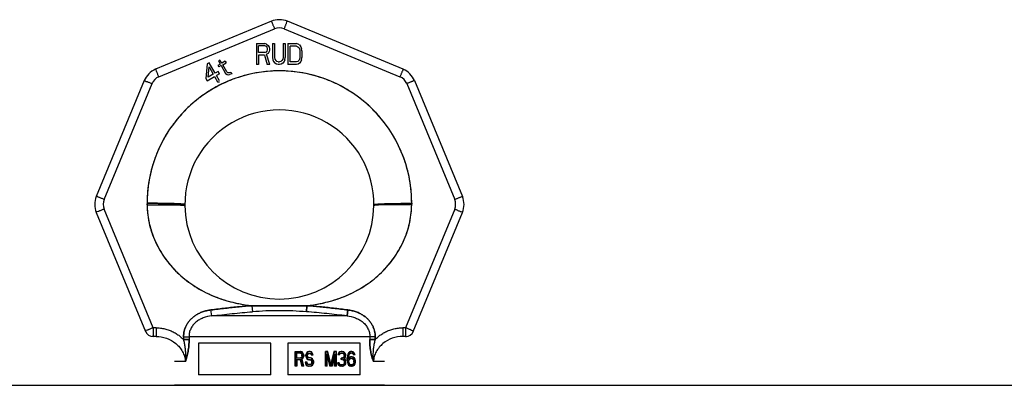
# Model space of a CAD drawing. Header units: millimetres. Extents: x 0 to 297, y 0 to 210.
# Tile 248 of 256: x 136.55 to 139.83, y 161.41 to 162.63. Entities that reach past the tile are written whole.
import ezdxf

# ---------------------------------------------------------------- set-up
doc = ezdxf.new("R2010")
doc.units = ezdxf.units.MM
doc.header["$LTSCALE"] = 16.335
doc.layers.get('0').update_dxf_attribs({"linetype": 'CONTINUOUS'})
doc.layers.add('001-M31079-X02', color=7, linetype='CONTINUOUS')

msp = doc.modelspace()

# ---------------------------------------------------------------- linework, layer by layer
at = {"color": 7, "linetype": 'Continuous'}
msp.add_line((130.5308, 161.4105), (141.8358, 161.4105), dxfattribs=at)
at = {"layer": '001-M31079-X02', "color": 9, "linetype": 'Continuous'}
for p, q in [((137.3843, 162.6227), (136.9986, 162.4629)), ((137.8236, 162.4629), (137.4379, 162.6227)), ((137.0093, 162.4379), (137.395, 162.5977)), ((137.4272, 162.5977), (137.8129, 162.4379)), ((136.9607, 162.425), (136.8009, 162.0393)), ((136.8268, 162.0295), (136.9866, 162.4152)), ((137.8357, 162.4152), (137.9954, 162.0295)), ((137.8615, 162.425), (138.0213, 162.0393)), ((136.9701, 162.0118), (136.9701, 162.015)), ((137.8521, 162.0166), (137.8521, 162.0134)), ((136.8009, 161.9857), (136.965, 161.5896)), ((136.9905, 161.6021), (136.8268, 161.9973)), ((137.9954, 161.9973), (137.8317, 161.6021)), ((137.8572, 161.5896), (138.0213, 161.9857)), ((137.1857, 161.6415), (137.1832, 161.6615)), ((137.1857, 161.6415), (137.1832, 161.6615)), ((137.3197, 161.6754), (137.3211, 161.6553)), ((137.3197, 161.6754), (137.3211, 161.6553)), ((137.5011, 161.6553), (137.5025, 161.6754)), ((137.5025, 161.6754), (137.5011, 161.6553)), ((137.639, 161.6615), (137.6365, 161.6415)), ((137.6365, 161.6415), (137.639, 161.6615)), ((137.6365, 161.6415), (137.1857, 161.6415)), ((136.9905, 161.6021), (136.9905, 161.5732)), ((137, 161.6021), (136.9905, 161.6021)), ((137, 161.6021), (137, 161.5732)), ((137.8222, 161.6021), (137.8222, 161.5732)), ((137.8317, 161.6021), (137.8222, 161.6021)), ((137.8317, 161.6021), (137.8317, 161.5732)), ((136.9905, 161.5732), (136.9875, 161.5726)), ((137, 161.5732), (136.9905, 161.5732)), ((137.0919, 161.5716), (137.0921, 161.5625)), ((137.7123, 161.5723), (137.1099, 161.5723)), ((137.7302, 161.5625), (137.7303, 161.5716)), ((137.8317, 161.5732), (137.8222, 161.5732)), ((137.8317, 161.5732), (137.8347, 161.5726)), ((137.0974, 161.4892), (137.0611, 161.4892)), ((137.7611, 161.4892), (137.7248, 161.4892))]:
    msp.add_line(p, q, dxfattribs=at)
at = {"layer": '001-M31079-X02', "color": 7, "linetype": 'Continuous'}
for p, q in [((137.3347, 162.5485), (137.3347, 162.4785)), ((137.3347, 162.5485), (137.3627, 162.5485)), ((137.3685, 162.547), (137.3627, 162.5485)), ((137.3685, 162.547), (137.3732, 162.5426)), ((137.3732, 162.5426), (137.3767, 162.5366)), ((137.3767, 162.5366), (137.3778, 162.5322)), ((137.3883, 162.5485), (137.3883, 162.5024)), ((137.3883, 162.5485), (137.3953, 162.5485)), ((137.3953, 162.5485), (137.3953, 162.5024)), ((137.4233, 162.5485), (137.4233, 162.5024)), ((137.4233, 162.5485), (137.4303, 162.5485)), ((137.4303, 162.5485), (137.4303, 162.5024)), ((137.4397, 162.5485), (137.4397, 162.4785)), ((137.4397, 162.5485), (137.4677, 162.5485)), ((137.4735, 162.547), (137.4677, 162.5485)), ((137.4782, 162.5441), (137.4735, 162.547)), ((137.4782, 162.5441), (137.4828, 162.5381)), ((137.4828, 162.5381), (137.4852, 162.5322)), ((137.3417, 162.5098), (137.3417, 162.4785)), ((137.3615, 162.5098), (137.3417, 162.5098)), ((137.3615, 162.5098), (137.3708, 162.4785)), ((137.3732, 162.5158), (137.3685, 162.5128)), ((137.379, 162.4785), (137.3685, 162.5128)), ((137.3767, 162.5217), (137.3732, 162.5158)), ((137.3778, 162.5262), (137.3767, 162.5217)), ((137.3778, 162.5322), (137.3778, 162.5262)), ((137.3883, 162.5024), (137.3895, 162.4949)), ((137.3953, 162.5024), (137.3965, 162.4964)), ((137.4233, 162.5024), (137.4222, 162.4964)), ((137.4292, 162.4949), (137.4303, 162.5024)), ((137.4863, 162.5247), (137.4852, 162.5322)), ((137.4852, 162.4949), (137.4863, 162.5024)), ((137.4863, 162.5247), (137.4863, 162.5024)), ((137.1706, 162.4811), (137.1665, 162.4322)), ((137.1767, 162.4846), (137.1706, 162.4811)), ((137.1735, 162.4363), (137.1766, 162.4707)), ((137.1766, 162.4707), (137.1907, 162.4462)), ((137.1968, 162.4497), (137.1767, 162.4846)), ((137.2141, 162.4804), (137.206, 162.4757)), ((137.206, 162.4757), (137.209, 162.4706)), ((137.2132, 162.4936), (137.2082, 162.4907)), ((137.2082, 162.4907), (137.2141, 162.4804)), ((137.2171, 162.4752), (137.209, 162.4706)), ((137.2192, 162.4833), (137.2132, 162.4936)), ((137.2171, 162.4752), (137.232, 162.4494)), ((137.2303, 162.4897), (137.2192, 162.4833)), ((137.2221, 162.4781), (137.2333, 162.4846)), ((137.2355, 162.4549), (137.2221, 162.4781)), ((137.2303, 162.4897), (137.2333, 162.4846)), ((137.3417, 162.4785), (137.3347, 162.4785)), ((137.379, 162.4785), (137.3708, 162.4785)), ((137.3895, 162.4949), (137.3918, 162.489)), ((137.3918, 162.489), (137.3965, 162.483)), ((137.3965, 162.4964), (137.3988, 162.4919)), ((137.4012, 162.48), (137.3965, 162.483)), ((137.3988, 162.4919), (137.4023, 162.489)), ((137.407, 162.4785), (137.4012, 162.48)), ((137.407, 162.4875), (137.4023, 162.489)), ((137.407, 162.4875), (137.4117, 162.4875)), ((137.4117, 162.4785), (137.407, 162.4785)), ((137.4163, 162.489), (137.4117, 162.4875)), ((137.4175, 162.48), (137.4117, 162.4785)), ((137.4198, 162.4919), (137.4163, 162.489)), ((137.4222, 162.483), (137.4175, 162.48)), ((137.4222, 162.4964), (137.4198, 162.4919)), ((137.4268, 162.489), (137.4222, 162.483)), ((137.4292, 162.4949), (137.4268, 162.489)), ((137.4677, 162.4785), (137.4397, 162.4785)), ((137.4735, 162.48), (137.4677, 162.4785)), ((137.4782, 162.483), (137.4735, 162.48)), ((137.4828, 162.489), (137.4782, 162.483)), ((137.4852, 162.4949), (137.4828, 162.489)), ((137.1709, 162.4245), (137.1952, 162.4385)), ((137.1907, 162.4462), (137.1735, 162.4363)), ((137.1952, 162.4385), (137.2049, 162.4216)), ((137.2069, 162.4556), (137.1968, 162.4497)), ((137.2114, 162.4478), (137.2012, 162.442)), ((137.2117, 162.4239), (137.2012, 162.442)), ((137.2114, 162.4478), (137.2069, 162.4556)), ((137.232, 162.4494), (137.237, 162.4454)), ((137.2355, 162.4549), (137.2388, 162.4516)), ((137.237, 162.4454), (137.2415, 162.4446)), ((137.2433, 162.4508), (137.2388, 162.4516)), ((137.2415, 162.4446), (137.2453, 162.4451)), ((137.2491, 162.4524), (137.2433, 162.4508)), ((137.2521, 162.4473), (137.2453, 162.4451)), ((137.2491, 162.4524), (137.2521, 162.4473)), ((137.1665, 162.4322), (137.1709, 162.4245)), ((137.2049, 162.4216), (137.2117, 162.4216)), ((136.9701, 162.0166), (136.9701, 162.0118)), ((136.9701, 162.0166), (136.9701, 162.0134)), ((137.8521, 162.0118), (137.8521, 162.0166)), ((137.8521, 162.0118), (137.8521, 162.015)), ((137.0919, 161.5716), (137.0921, 161.5625)), ((137.7303, 161.5716), (137.7302, 161.5625))]:
    msp.add_line(p, q, dxfattribs=at)
at = {"layer": '001-M31079-X02', "color": 6, "linetype": 'Continuous'}
for p, q in [((137.3417, 162.5188), (137.3417, 162.5411)), ((137.3638, 162.5411), (137.3417, 162.5411)), ((137.3638, 162.5411), (137.3673, 162.5396)), ((137.3673, 162.5396), (137.3697, 162.5366)), ((137.3697, 162.5366), (137.3708, 162.5322)), ((137.4467, 162.4875), (137.4467, 162.5396)), ((137.4677, 162.5396), (137.4467, 162.5396)), ((137.4677, 162.5396), (137.4723, 162.5381)), ((137.4723, 162.5381), (137.4758, 162.5351)), ((137.4758, 162.5351), (137.4782, 162.5307)), ((137.3638, 162.5188), (137.3417, 162.5188)), ((137.3673, 162.5202), (137.3638, 162.5188)), ((137.3697, 162.5232), (137.3673, 162.5202)), ((137.3708, 162.5277), (137.3697, 162.5232)), ((137.3708, 162.5322), (137.3708, 162.5277)), ((137.4782, 162.5307), (137.4793, 162.5247)), ((137.4793, 162.5024), (137.4782, 162.4964)), ((137.4793, 162.5247), (137.4793, 162.5024)), ((137.4677, 162.4875), (137.4467, 162.4875)), ((137.4723, 162.489), (137.4677, 162.4875)), ((137.4758, 162.4919), (137.4723, 162.489)), ((137.4782, 162.4964), (137.4758, 162.4919)), ((137.1099, 161.5723), (137.1101, 161.5632)), ((137.1414, 161.5505), (137.1414, 161.4455)), ((137.3831, 161.5505), (137.1414, 161.5505)), ((137.3831, 161.4455), (137.3831, 161.5505)), ((137.4391, 161.5505), (137.4391, 161.4455)), ((137.6808, 161.5505), (137.4391, 161.5505)), ((137.6808, 161.4455), (137.6808, 161.5505)), ((137.7123, 161.5723), (137.7121, 161.5632)), ((137.4639, 161.4738), (137.4639, 161.5228)), ((137.4639, 161.5228), (137.4829, 161.5228)), ((137.4655, 161.4738), (137.4655, 161.5228)), ((137.4682, 161.5176), (137.4682, 161.502)), ((137.4836, 161.5176), (137.4682, 161.5176)), ((137.4698, 161.502), (137.4698, 161.5176)), ((137.4849, 161.5218), (137.4813, 161.5228)), ((137.482, 161.5176), (137.4842, 161.5166)), ((137.4865, 161.5218), (137.4829, 161.5228)), ((137.4836, 161.5176), (137.4858, 161.5166)), ((137.4878, 161.5187), (137.4849, 161.5218)), ((137.4865, 161.5218), (137.4849, 161.5218)), ((137.4894, 161.5187), (137.4865, 161.5218)), ((137.49, 161.5145), (137.4878, 161.5187)), ((137.4894, 161.5187), (137.4878, 161.5187)), ((137.4916, 161.5145), (137.4894, 161.5187)), ((137.503, 161.5197), (137.5001, 161.5155)), ((137.5046, 161.5197), (137.5017, 161.5155)), ((137.5059, 161.5218), (137.503, 161.5197)), ((137.5046, 161.5197), (137.503, 161.5197)), ((137.5075, 161.5218), (137.5046, 161.5197)), ((137.5088, 161.5228), (137.5059, 161.5218)), ((137.5075, 161.5218), (137.5059, 161.5218)), ((137.5104, 161.5228), (137.5075, 161.5218)), ((137.514, 161.5228), (137.5088, 161.5228)), ((137.516, 161.5218), (137.5124, 161.5228)), ((137.5177, 161.5218), (137.514, 161.5228)), ((137.5189, 161.5187), (137.516, 161.5218)), ((137.5177, 161.5218), (137.516, 161.5218)), ((137.5205, 161.5187), (137.5177, 161.5218)), ((137.5211, 161.5145), (137.5189, 161.5187)), ((137.5205, 161.5187), (137.5189, 161.5187)), ((137.5227, 161.5145), (137.5205, 161.5187)), ((137.5646, 161.4738), (137.5646, 161.5228)), ((137.5727, 161.5228), (137.5646, 161.5228)), ((137.5662, 161.5228), (137.5662, 161.4738)), ((137.582, 161.479), (137.5711, 161.5228)), ((137.5836, 161.479), (137.5727, 161.5228)), ((137.5928, 161.5228), (137.582, 161.479)), ((137.5944, 161.5228), (137.5836, 161.479)), ((137.601, 161.5228), (137.5928, 161.5228)), ((137.5993, 161.5228), (137.5993, 161.4738)), ((137.601, 161.4738), (137.601, 161.5228)), ((137.6095, 161.5197), (137.6066, 161.5155)), ((137.6111, 161.5197), (137.6082, 161.5155)), ((137.6124, 161.5218), (137.6095, 161.5197)), ((137.6111, 161.5197), (137.6095, 161.5197)), ((137.614, 161.5218), (137.6111, 161.5197)), ((137.6174, 161.5228), (137.6124, 161.5218)), ((137.614, 161.5218), (137.6124, 161.5218)), ((137.6131, 161.5166), (137.6167, 161.5176)), ((137.6191, 161.5228), (137.614, 161.5218)), ((137.6147, 161.5166), (137.6183, 161.5176)), ((137.6212, 161.5176), (137.6167, 161.5176)), ((137.6205, 161.5228), (137.6174, 161.5228)), ((137.624, 161.5218), (137.6189, 161.5228)), ((137.6196, 161.5176), (137.6232, 161.5166)), ((137.6256, 161.5218), (137.6205, 161.5228)), ((137.6212, 161.5176), (137.6249, 161.5166)), ((137.6269, 161.5197), (137.624, 161.5218)), ((137.6256, 161.5218), (137.624, 161.5218)), ((137.6285, 161.5197), (137.6256, 161.5218)), ((137.6298, 161.5155), (137.6269, 161.5197)), ((137.6285, 161.5197), (137.6269, 161.5197)), ((137.6314, 161.5155), (137.6285, 161.5197)), ((137.6414, 161.5187), (137.6392, 161.5145)), ((137.643, 161.5187), (137.6408, 161.5145)), ((137.645, 161.5218), (137.6414, 161.5187)), ((137.643, 161.5187), (137.6414, 161.5187)), ((137.6466, 161.5218), (137.643, 161.5187)), ((137.6486, 161.5228), (137.645, 161.5218)), ((137.6466, 161.5218), (137.645, 161.5218)), ((137.6457, 161.5166), (137.6479, 161.5176)), ((137.6502, 161.5228), (137.6466, 161.5218)), ((137.6473, 161.5166), (137.6495, 161.5176)), ((137.6538, 161.5176), (137.6479, 161.5176)), ((137.6531, 161.5228), (137.6486, 161.5228)), ((137.6551, 161.5218), (137.6515, 161.5228)), ((137.6522, 161.5176), (137.6544, 161.5166)), ((137.6567, 161.5218), (137.6531, 161.5228)), ((137.6538, 161.5176), (137.656, 161.5166)), ((137.6587, 161.5187), (137.6551, 161.5218)), ((137.6567, 161.5218), (137.6551, 161.5218)), ((137.6604, 161.5187), (137.6567, 161.5218)), ((137.6609, 161.5145), (137.6587, 161.5187)), ((137.6604, 161.5187), (137.6587, 161.5187)), ((137.6625, 161.5145), (137.6604, 161.5187)), ((137.4682, 161.502), (137.4836, 161.502)), ((137.4682, 161.4957), (137.4682, 161.4738)), ((137.4822, 161.4957), (137.4682, 161.4957)), ((137.4698, 161.4957), (137.4698, 161.4738)), ((137.4805, 161.4957), (137.4863, 161.4738)), ((137.4842, 161.503), (137.482, 161.502)), ((137.4822, 161.4957), (137.4879, 161.4738)), ((137.4858, 161.503), (137.4836, 161.502)), ((137.4842, 161.5166), (137.4856, 161.5145)), ((137.4858, 161.5166), (137.4842, 161.5166)), ((137.4856, 161.5051), (137.4842, 161.503)), ((137.4858, 161.503), (137.4842, 161.503)), ((137.4849, 161.4978), (137.4878, 161.4999)), ((137.4914, 161.4738), (137.4849, 161.4978)), ((137.4865, 161.4978), (137.4849, 161.4978)), ((137.4856, 161.5145), (137.4863, 161.5114)), ((137.4872, 161.5145), (137.4856, 161.5145)), ((137.4863, 161.5082), (137.4856, 161.5051)), ((137.4872, 161.5051), (137.4856, 161.5051)), ((137.4858, 161.5166), (137.4872, 161.5145)), ((137.4872, 161.5051), (137.4858, 161.503)), ((137.4863, 161.5082), (137.4863, 161.5114)), ((137.4879, 161.5114), (137.4863, 161.5114)), ((137.4879, 161.5082), (137.4863, 161.5082)), ((137.4865, 161.4978), (137.4894, 161.4999)), ((137.493, 161.4738), (137.4865, 161.4978)), ((137.4872, 161.5145), (137.4879, 161.5114)), ((137.4879, 161.5082), (137.4872, 161.5051)), ((137.4878, 161.4999), (137.49, 161.5041)), ((137.4894, 161.4999), (137.4878, 161.4999)), ((137.4879, 161.5114), (137.4879, 161.5082)), ((137.4894, 161.4999), (137.4916, 161.5041)), ((137.4907, 161.5114), (137.49, 161.5145)), ((137.4916, 161.5145), (137.49, 161.5145)), ((137.49, 161.5041), (137.4907, 161.5072)), ((137.4916, 161.5041), (137.49, 161.5041)), ((137.4907, 161.5114), (137.4907, 161.5072)), ((137.4923, 161.5114), (137.4907, 161.5114)), ((137.4923, 161.5072), (137.4907, 161.5072)), ((137.4923, 161.5114), (137.4916, 161.5145)), ((137.4916, 161.5041), (137.4923, 161.5072)), ((137.4923, 161.5114), (137.4923, 161.5072)), ((137.4972, 161.4874), (137.4979, 161.4832)), ((137.5032, 161.4874), (137.4972, 161.4874)), ((137.4988, 161.4874), (137.4995, 161.4832)), ((137.5001, 161.5155), (137.4994, 161.5114)), ((137.4994, 161.5072), (137.4994, 161.5114)), ((137.501, 161.5114), (137.4994, 161.5114)), ((137.4994, 161.5072), (137.5001, 161.503)), ((137.501, 161.5072), (137.4994, 161.5072)), ((137.5017, 161.5155), (137.5001, 161.5155)), ((137.5001, 161.503), (137.503, 161.4988)), ((137.5017, 161.503), (137.5001, 161.503)), ((137.5017, 161.5155), (137.501, 161.5114)), ((137.501, 161.5114), (137.501, 161.5072)), ((137.501, 161.5072), (137.5017, 161.503)), ((137.5023, 161.4843), (137.5015, 161.4874)), ((137.5017, 161.503), (137.5046, 161.4988)), ((137.503, 161.4988), (137.5059, 161.4968)), ((137.5046, 161.4988), (137.503, 161.4988)), ((137.5039, 161.4843), (137.5032, 161.4874)), ((137.5037, 161.5103), (137.5044, 161.5134)), ((137.5037, 161.5103), (137.5037, 161.5082)), ((137.5053, 161.5103), (137.5037, 161.5103)), ((137.5044, 161.5051), (137.5037, 161.5082)), ((137.5053, 161.5082), (137.5037, 161.5082)), ((137.5044, 161.5134), (137.5066, 161.5155)), ((137.5061, 161.5134), (137.5044, 161.5134)), ((137.5066, 161.503), (137.5044, 161.5051)), ((137.5061, 161.5051), (137.5044, 161.5051)), ((137.5046, 161.4988), (137.5075, 161.4968)), ((137.5053, 161.5103), (137.5061, 161.5134)), ((137.5053, 161.5082), (137.5053, 161.5103)), ((137.5061, 161.5051), (137.5053, 161.5082)), ((137.5059, 161.4968), (137.5088, 161.4957)), ((137.5075, 161.4968), (137.5059, 161.4968)), ((137.5061, 161.5134), (137.5082, 161.5155)), ((137.5082, 161.503), (137.5061, 161.5051)), ((137.5066, 161.5155), (137.5088, 161.5166)), ((137.5082, 161.5155), (137.5066, 161.5155)), ((137.5088, 161.502), (137.5066, 161.503)), ((137.5082, 161.503), (137.5066, 161.503)), ((137.5075, 161.4968), (137.5104, 161.4957)), ((137.5082, 161.5155), (137.5104, 161.5166)), ((137.5104, 161.502), (137.5082, 161.503)), ((137.5148, 161.5166), (137.5088, 161.5166)), ((137.5148, 161.502), (137.5088, 161.502)), ((137.5148, 161.4957), (137.5088, 161.4957)), ((137.5131, 161.5166), (137.5153, 161.5155)), ((137.5168, 161.5009), (137.5131, 161.502)), ((137.5131, 161.4957), (137.516, 161.4947)), ((137.5148, 161.5166), (137.5169, 161.5155)), ((137.5184, 161.5009), (137.5148, 161.502)), ((137.5148, 161.4957), (137.5177, 161.4947)), ((137.5153, 161.5155), (137.5168, 161.5134)), ((137.5169, 161.5155), (137.5153, 161.5155)), ((137.516, 161.4947), (137.5182, 161.4926)), ((137.5177, 161.4947), (137.516, 161.4947)), ((137.5168, 161.5134), (137.5175, 161.5114)), ((137.5184, 161.5134), (137.5168, 161.5134)), ((137.5197, 161.4988), (137.5168, 161.5009)), ((137.5184, 161.5009), (137.5168, 161.5009)), ((137.5169, 161.5155), (137.5184, 161.5134)), ((137.5175, 161.5114), (137.5234, 161.5114)), ((137.5177, 161.4947), (137.5198, 161.4926)), ((137.5182, 161.4926), (137.5197, 161.4895)), ((137.5198, 161.4926), (137.5182, 161.4926)), ((137.5197, 161.4863), (137.5182, 161.4832)), ((137.5184, 161.5134), (137.5191, 161.5114)), ((137.5213, 161.4988), (137.5184, 161.5009)), ((137.5226, 161.4947), (137.5197, 161.4988)), ((137.5213, 161.4988), (137.5197, 161.4988)), ((137.5197, 161.4863), (137.5197, 161.4895)), ((137.5213, 161.4895), (137.5197, 161.4895)), ((137.5213, 161.4863), (137.5197, 161.4863)), ((137.5198, 161.4926), (137.5213, 161.4895)), ((137.5213, 161.4863), (137.5198, 161.4832)), ((137.5218, 161.5114), (137.5211, 161.5145)), ((137.5227, 161.5145), (137.5211, 161.5145)), ((137.5242, 161.4947), (137.5213, 161.4988)), ((137.5213, 161.4895), (137.5213, 161.4863)), ((137.524, 161.4905), (137.5226, 161.4947)), ((137.5242, 161.4947), (137.5226, 161.4947)), ((137.5226, 161.4811), (137.524, 161.4853)), ((137.5234, 161.5114), (137.5227, 161.5145)), ((137.524, 161.4905), (137.524, 161.4853)), ((137.5256, 161.4905), (137.524, 161.4905)), ((137.5256, 161.4853), (137.524, 161.4853)), ((137.5256, 161.4905), (137.5242, 161.4947)), ((137.5242, 161.4811), (137.5256, 161.4853)), ((137.5256, 161.4853), (137.5256, 161.4905)), ((137.5689, 161.5124), (137.5689, 161.4738)), ((137.5689, 161.5124), (137.5791, 161.4738)), ((137.5705, 161.5124), (137.5689, 161.5124)), ((137.5705, 161.4738), (137.5705, 161.5124)), ((137.5705, 161.5124), (137.5807, 161.4738)), ((137.5849, 161.4738), (137.595, 161.5124)), ((137.5865, 161.4738), (137.5966, 161.5124)), ((137.595, 161.4738), (137.595, 161.5124)), ((137.5966, 161.5124), (137.595, 161.5124)), ((137.5966, 161.5124), (137.5966, 161.4738)), ((137.6051, 161.4853), (137.6059, 161.4822)), ((137.6104, 161.4853), (137.6051, 161.4853)), ((137.6066, 161.5155), (137.6059, 161.5114)), ((137.6111, 161.5114), (137.6059, 161.5114)), ((137.6082, 161.5155), (137.6066, 161.5155)), ((137.6068, 161.4853), (137.6075, 161.4822)), ((137.6082, 161.5155), (137.6075, 161.5114)), ((137.6095, 161.4832), (137.6088, 161.4853)), ((137.6095, 161.5114), (137.6109, 161.5145)), ((137.6111, 161.4832), (137.6104, 161.4853)), ((137.6109, 161.5145), (137.6131, 161.5166)), ((137.6125, 161.5145), (137.6109, 161.5145)), ((137.6111, 161.5114), (137.6125, 161.5145)), ((137.6125, 161.5145), (137.6147, 161.5166)), ((137.6147, 161.5166), (137.6131, 161.5166)), ((137.6167, 161.4968), (137.6167, 161.5009)), ((137.6212, 161.5009), (137.6167, 161.5009)), ((137.6212, 161.4968), (137.6167, 161.4968)), ((137.6183, 161.5009), (137.6183, 161.4968)), ((137.624, 161.503), (137.6196, 161.5009)), ((137.6196, 161.4968), (137.624, 161.4957)), ((137.6256, 161.503), (137.6212, 161.5009)), ((137.6212, 161.4968), (137.6256, 161.4957)), ((137.6232, 161.5166), (137.6254, 161.5145)), ((137.6249, 161.5166), (137.6232, 161.5166)), ((137.6254, 161.5051), (137.624, 161.503)), ((137.6256, 161.503), (137.624, 161.503)), ((137.624, 161.4957), (137.6261, 161.4936)), ((137.6256, 161.4957), (137.624, 161.4957)), ((137.6249, 161.5166), (137.627, 161.5145)), ((137.6254, 161.5145), (137.6269, 161.5114)), ((137.627, 161.5145), (137.6254, 161.5145)), ((137.6269, 161.5093), (137.6254, 161.5051)), ((137.627, 161.5051), (137.6254, 161.5051)), ((137.6254, 161.4988), (137.6283, 161.502)), ((137.629, 161.4968), (137.6254, 161.4988)), ((137.627, 161.4988), (137.6254, 161.4988)), ((137.627, 161.5051), (137.6256, 161.503)), ((137.6256, 161.4957), (137.6278, 161.4936)), ((137.6261, 161.4936), (137.6276, 161.4895)), ((137.6278, 161.4936), (137.6261, 161.4936)), ((137.6269, 161.5093), (137.6269, 161.5114)), ((137.6285, 161.5114), (137.6269, 161.5114)), ((137.6285, 161.5093), (137.6269, 161.5093)), ((137.6276, 161.4853), (137.6269, 161.4832)), ((137.627, 161.5145), (137.6285, 161.5114)), ((137.6285, 161.5093), (137.627, 161.5051)), ((137.627, 161.4988), (137.6299, 161.502)), ((137.6307, 161.4968), (137.627, 161.4988)), ((137.6276, 161.4853), (137.6276, 161.4895)), ((137.6292, 161.4895), (137.6276, 161.4895)), ((137.6292, 161.4853), (137.6276, 161.4853)), ((137.6278, 161.4936), (137.6292, 161.4895)), ((137.6283, 161.502), (137.6298, 161.5051)), ((137.6299, 161.502), (137.6283, 161.502)), ((137.6285, 161.5114), (137.6285, 161.5093)), ((137.6292, 161.4853), (137.6285, 161.4832)), ((137.6305, 161.4936), (137.629, 161.4968)), ((137.6307, 161.4968), (137.629, 161.4968)), ((137.6292, 161.4895), (137.6292, 161.4853)), ((137.6305, 161.5114), (137.6298, 161.5155)), ((137.6314, 161.5155), (137.6298, 161.5155)), ((137.6298, 161.5051), (137.6305, 161.5093)), ((137.6314, 161.5051), (137.6298, 161.5051)), ((137.6299, 161.502), (137.6314, 161.5051)), ((137.6305, 161.5114), (137.6305, 161.5093)), ((137.6321, 161.5114), (137.6305, 161.5114)), ((137.6321, 161.5093), (137.6305, 161.5093)), ((137.6312, 161.4895), (137.6305, 161.4936)), ((137.6321, 161.4936), (137.6305, 161.4936)), ((137.6305, 161.4822), (137.6312, 161.4853)), ((137.6321, 161.4936), (137.6307, 161.4968)), ((137.6312, 161.4895), (137.6312, 161.4853)), ((137.6328, 161.4895), (137.6312, 161.4895)), ((137.6328, 161.4853), (137.6312, 161.4853)), ((137.6321, 161.5114), (137.6314, 161.5155)), ((137.6314, 161.5051), (137.6321, 161.5093)), ((137.6321, 161.5093), (137.6321, 161.5114)), ((137.6328, 161.4895), (137.6321, 161.4936)), ((137.6321, 161.4822), (137.6328, 161.4853)), ((137.6328, 161.4853), (137.6328, 161.4895)), ((137.6377, 161.5093), (137.637, 161.502)), ((137.637, 161.4947), (137.637, 161.502)), ((137.6386, 161.502), (137.637, 161.502)), ((137.637, 161.4947), (137.6377, 161.4874)), ((137.6386, 161.4947), (137.637, 161.4947)), ((137.6392, 161.5145), (137.6377, 161.5093)), ((137.6393, 161.5093), (137.6377, 161.5093)), ((137.6377, 161.4874), (137.6392, 161.4822)), ((137.6393, 161.4874), (137.6377, 161.4874)), ((137.6393, 161.5093), (137.6386, 161.502)), ((137.6386, 161.502), (137.6386, 161.4947)), ((137.6386, 161.4947), (137.6393, 161.4874)), ((137.6408, 161.5145), (137.6392, 161.5145)), ((137.6408, 161.5145), (137.6393, 161.5093)), ((137.6393, 161.4874), (137.6408, 161.4822)), ((137.6406, 161.502), (137.6414, 161.5082)), ((137.645, 161.5041), (137.6406, 161.4999)), ((137.6406, 161.502), (137.6406, 161.4999)), ((137.6422, 161.502), (137.6406, 161.502)), ((137.6422, 161.4999), (137.6406, 161.4999)), ((137.6414, 161.5082), (137.6421, 161.5114)), ((137.643, 161.5082), (137.6414, 161.5082)), ((137.6414, 161.4916), (137.6421, 161.4947)), ((137.6414, 161.4916), (137.6414, 161.4884)), ((137.643, 161.4916), (137.6414, 161.4916)), ((137.6421, 161.4853), (137.6414, 161.4884)), ((137.643, 161.4884), (137.6414, 161.4884)), ((137.6421, 161.5114), (137.6435, 161.5145)), ((137.6437, 161.5114), (137.6421, 161.5114)), ((137.6421, 161.4947), (137.6435, 161.4968)), ((137.6437, 161.4947), (137.6421, 161.4947)), ((137.6435, 161.4822), (137.6421, 161.4853)), ((137.6437, 161.4853), (137.6421, 161.4853)), ((137.6422, 161.502), (137.643, 161.5082)), ((137.6466, 161.5041), (137.6422, 161.4999)), ((137.6422, 161.4999), (137.6422, 161.502)), ((137.643, 161.5082), (137.6437, 161.5114)), ((137.643, 161.4916), (137.6437, 161.4947)), ((137.643, 161.4884), (137.643, 161.4916)), ((137.6437, 161.4853), (137.643, 161.4884)), ((137.6435, 161.5145), (137.6457, 161.5166)), ((137.6451, 161.5145), (137.6435, 161.5145)), ((137.6435, 161.4968), (137.6457, 161.4988)), ((137.6451, 161.4968), (137.6435, 161.4968)), ((137.6437, 161.5114), (137.6451, 161.5145)), ((137.6437, 161.4947), (137.6451, 161.4968)), ((137.6451, 161.4822), (137.6437, 161.4853)), ((137.6486, 161.5051), (137.645, 161.5041)), ((137.6466, 161.5041), (137.645, 161.5041)), ((137.6451, 161.5145), (137.6473, 161.5166)), ((137.6451, 161.4968), (137.6473, 161.4988)), ((137.6473, 161.5166), (137.6457, 161.5166)), ((137.6457, 161.4988), (137.6479, 161.4999)), ((137.6473, 161.4988), (137.6457, 161.4988)), ((137.6502, 161.5051), (137.6466, 161.5041)), ((137.6473, 161.4988), (137.6495, 161.4999)), ((137.6546, 161.4999), (137.6479, 161.4999)), ((137.6538, 161.5051), (137.6486, 161.5051)), ((137.6558, 161.5041), (137.6522, 161.5051)), ((137.6529, 161.4999), (137.6551, 161.4988)), ((137.6575, 161.5041), (137.6538, 161.5051)), ((137.6544, 161.5166), (137.6566, 161.5145)), ((137.656, 161.5166), (137.6544, 161.5166)), ((137.6546, 161.4999), (137.6567, 161.4988)), ((137.6551, 161.4988), (137.6573, 161.4968)), ((137.6567, 161.4988), (137.6551, 161.4988)), ((137.6595, 161.5009), (137.6558, 161.5041)), ((137.6575, 161.5041), (137.6558, 161.5041)), ((137.656, 161.5166), (137.6582, 161.5145)), ((137.6566, 161.5145), (137.658, 161.5114)), ((137.6582, 161.5145), (137.6566, 161.5145)), ((137.6567, 161.4988), (137.6589, 161.4968)), ((137.6573, 161.4968), (137.6587, 161.4947)), ((137.6589, 161.4968), (137.6573, 161.4968)), ((137.6587, 161.4853), (137.6573, 161.4822)), ((137.6611, 161.5009), (137.6575, 161.5041)), ((137.6633, 161.5114), (137.658, 161.5114)), ((137.6582, 161.5145), (137.6596, 161.5114)), ((137.6587, 161.4947), (137.6595, 161.4916)), ((137.6604, 161.4947), (137.6587, 161.4947)), ((137.6595, 161.4884), (137.6587, 161.4853)), ((137.6604, 161.4853), (137.6587, 161.4853)), ((137.6589, 161.4968), (137.6604, 161.4947)), ((137.6604, 161.4853), (137.6589, 161.4822)), ((137.6616, 161.4978), (137.6595, 161.5009)), ((137.6595, 161.5009), (137.6611, 161.5009)), ((137.6595, 161.4884), (137.6595, 161.4916)), ((137.6595, 161.4916), (137.6611, 161.4916)), ((137.6611, 161.4884), (137.6595, 161.4884)), ((137.6604, 161.4947), (137.6611, 161.4916)), ((137.6611, 161.4884), (137.6604, 161.4853)), ((137.6616, 161.5114), (137.6609, 161.5145)), ((137.6625, 161.5145), (137.6609, 161.5145)), ((137.6633, 161.4978), (137.6611, 161.5009)), ((137.6611, 161.4916), (137.6611, 161.4884)), ((137.6631, 161.4926), (137.6616, 161.4978)), ((137.6633, 161.4978), (137.6616, 161.4978)), ((137.6616, 161.4822), (137.6631, 161.4874)), ((137.6633, 161.5114), (137.6625, 161.5145)), ((137.6631, 161.4926), (137.6631, 161.4874)), ((137.6647, 161.4926), (137.6631, 161.4926)), ((137.6647, 161.4874), (137.6631, 161.4874)), ((137.6647, 161.4926), (137.6633, 161.4978)), ((137.6633, 161.4822), (137.6647, 161.4874)), ((137.6647, 161.4874), (137.6647, 161.4926)), ((137.4698, 161.4738), (137.4639, 161.4738)), ((137.493, 161.4738), (137.4863, 161.4738)), ((137.4979, 161.4832), (137.5001, 161.478)), ((137.4995, 161.4832), (137.4979, 161.4832)), ((137.4995, 161.4832), (137.5017, 161.478)), ((137.5001, 161.478), (137.5037, 161.4749)), ((137.5017, 161.478), (137.5001, 161.478)), ((137.5017, 161.478), (137.5053, 161.4749)), ((137.5044, 161.4811), (137.5023, 161.4843)), ((137.5039, 161.4843), (137.5023, 161.4843)), ((137.5037, 161.4749), (137.5073, 161.4738)), ((137.5053, 161.4749), (137.5037, 161.4749)), ((137.5061, 161.4811), (137.5039, 161.4843)), ((137.5073, 161.4801), (137.5044, 161.4811)), ((137.5061, 161.4811), (137.5044, 161.4811)), ((137.5053, 161.4749), (137.509, 161.4738)), ((137.509, 161.4801), (137.5061, 161.4811)), ((137.5148, 161.4801), (137.5073, 161.4801)), ((137.5148, 161.4738), (137.5073, 161.4738)), ((137.516, 161.4811), (137.5131, 161.4801)), ((137.5131, 161.4738), (137.5168, 161.4749)), ((137.5177, 161.4811), (137.5148, 161.4801)), ((137.5148, 161.4738), (137.5184, 161.4749)), ((137.5182, 161.4832), (137.516, 161.4811)), ((137.5177, 161.4811), (137.516, 161.4811)), ((137.5168, 161.4749), (137.5197, 161.477)), ((137.5184, 161.4749), (137.5168, 161.4749)), ((137.5198, 161.4832), (137.5177, 161.4811)), ((137.5198, 161.4832), (137.5182, 161.4832)), ((137.5184, 161.4749), (137.5213, 161.477)), ((137.5197, 161.477), (137.5226, 161.4811)), ((137.5213, 161.477), (137.5197, 161.477)), ((137.5213, 161.477), (137.5242, 161.4811)), ((137.5242, 161.4811), (137.5226, 161.4811)), ((137.5705, 161.4738), (137.5646, 161.4738)), ((137.5865, 161.4738), (137.5791, 161.4738)), ((137.5836, 161.479), (137.582, 161.479)), ((137.601, 161.4738), (137.595, 161.4738)), ((137.6059, 161.4822), (137.6073, 161.479)), ((137.6075, 161.4822), (137.6059, 161.4822)), ((137.6073, 161.479), (137.6095, 161.477)), ((137.6089, 161.479), (137.6073, 161.479)), ((137.6075, 161.4822), (137.6089, 161.479)), ((137.6089, 161.479), (137.6111, 161.477)), ((137.6109, 161.4811), (137.6095, 161.4832)), ((137.6111, 161.4832), (137.6095, 161.4832)), ((137.6095, 161.477), (137.6124, 161.4749)), ((137.6111, 161.477), (137.6095, 161.477)), ((137.6124, 161.4801), (137.6109, 161.4811)), ((137.6125, 161.4811), (137.6109, 161.4811)), ((137.6125, 161.4811), (137.6111, 161.4832)), ((137.6111, 161.477), (137.614, 161.4749)), ((137.616, 161.479), (137.6124, 161.4801)), ((137.614, 161.4801), (137.6124, 161.4801)), ((137.6124, 161.4749), (137.6153, 161.4738)), ((137.614, 161.4749), (137.6124, 161.4749)), ((137.614, 161.4801), (137.6125, 161.4811)), ((137.6176, 161.479), (137.614, 161.4801)), ((137.614, 161.4749), (137.6169, 161.4738)), ((137.6227, 161.4738), (137.6153, 161.4738)), ((137.622, 161.479), (137.616, 161.479)), ((137.624, 161.4801), (137.6203, 161.479)), ((137.6211, 161.4738), (137.624, 161.4749)), ((137.6256, 161.4801), (137.622, 161.479)), ((137.6227, 161.4738), (137.6256, 161.4749)), ((137.6254, 161.4811), (137.624, 161.4801)), ((137.6256, 161.4801), (137.624, 161.4801)), ((137.624, 161.4749), (137.6269, 161.477)), ((137.6256, 161.4749), (137.624, 161.4749)), ((137.6269, 161.4832), (137.6254, 161.4811)), ((137.627, 161.4811), (137.6254, 161.4811)), ((137.627, 161.4811), (137.6256, 161.4801)), ((137.6256, 161.4749), (137.6285, 161.477)), ((137.6285, 161.4832), (137.6269, 161.4832)), ((137.6269, 161.477), (137.629, 161.479)), ((137.6285, 161.477), (137.6269, 161.477)), ((137.6285, 161.4832), (137.627, 161.4811)), ((137.6285, 161.477), (137.6307, 161.479)), ((137.629, 161.479), (137.6305, 161.4822)), ((137.6307, 161.479), (137.629, 161.479)), ((137.6305, 161.4822), (137.6321, 161.4822)), ((137.6307, 161.479), (137.6321, 161.4822)), ((137.6392, 161.4822), (137.6414, 161.478)), ((137.6408, 161.4822), (137.6392, 161.4822)), ((137.6408, 161.4822), (137.643, 161.478)), ((137.6414, 161.478), (137.645, 161.4749)), ((137.643, 161.478), (137.6414, 161.478)), ((137.643, 161.478), (137.6466, 161.4749)), ((137.6457, 161.4801), (137.6435, 161.4822)), ((137.6451, 161.4822), (137.6435, 161.4822)), ((137.645, 161.4749), (137.6486, 161.4738)), ((137.6466, 161.4749), (137.645, 161.4749)), ((137.6473, 161.4801), (137.6451, 161.4822)), ((137.6479, 161.479), (137.6457, 161.4801)), ((137.6473, 161.4801), (137.6457, 161.4801)), ((137.6466, 161.4749), (137.6502, 161.4738)), ((137.6495, 161.479), (137.6473, 161.4801)), ((137.6546, 161.479), (137.6479, 161.479)), ((137.6538, 161.4738), (137.6486, 161.4738)), ((137.6522, 161.4738), (137.6558, 161.4749)), ((137.6551, 161.4801), (137.6529, 161.479)), ((137.6538, 161.4738), (137.6575, 161.4749)), ((137.6567, 161.4801), (137.6546, 161.479)), ((137.6573, 161.4822), (137.6551, 161.4801)), ((137.6567, 161.4801), (137.6551, 161.4801)), ((137.6558, 161.4749), (137.6595, 161.478)), ((137.6575, 161.4749), (137.6558, 161.4749)), ((137.6589, 161.4822), (137.6567, 161.4801)), ((137.6589, 161.4822), (137.6573, 161.4822)), ((137.6575, 161.4749), (137.6611, 161.478)), ((137.6595, 161.478), (137.6616, 161.4822)), ((137.6611, 161.478), (137.6595, 161.478)), ((137.6611, 161.478), (137.6633, 161.4822)), ((137.6633, 161.4822), (137.6616, 161.4822)), ((137.3831, 161.4455), (137.1414, 161.4455)), ((137.6808, 161.4455), (137.4391, 161.4455)), ((137.7611, 161.4105), (137.0611, 161.4105))]:
    msp.add_line(p, q, dxfattribs=at)
at = {"layer": '001-M31079-X02', "color": 9, "linetype": 'Continuous'}
for centre, radius, start, end in [((137.4111, 162.558), 0.07, 67.5, 112.5), ((137.4111, 162.5589), 0.042, 67.5027, 112.4973), ((137.0254, 162.3982), 0.07, 112.5, 157.5), ((137.0254, 162.3991), 0.042, 112.5027, 157.4973), ((137.7968, 162.3991), 0.042, 22.5027, 67.4973), ((137.7968, 162.3982), 0.07, 22.5, 67.5), ((136.8656, 162.0125), 0.07, 157.5, 202.5), ((136.8656, 162.0134), 0.042, 157.5027, 202.4973), ((137.9566, 162.0134), 0.042, 337.5027, 22.4973), ((137.9566, 162.0125), 0.07, 337.5, 22.5), ((137.4111, 162.0125), 0.315, 180.6298, 359.3702), ((137.4111, 200.263), 38.5878, 269.86427, 270.13573), ((136.9905, 161.6012), 0.028, 202.5, 270), ((137.8317, 161.6012), 0.028, 270, 337.5)]:
    msp.add_arc(centre, radius, start, end, dxfattribs=at)
at = {"layer": '001-M31079-X02', "color": 7, "linetype": 'Continuous'}
msp.add_arc((137.4111, 162.0166), 0.441, 0, 180, dxfattribs=at)
at = {"layer": '001-M31079-X02', "color": 6, "linetype": 'Continuous'}
msp.add_arc((137.4111, 162.0125), 0.315, 359.3702, 180.6298, dxfattribs=at)
at = {"layer": '001-M31079-X02', "color": 9, "linetype": 'Continuous'}
for points, knots in [([(137.3843, 162.6227), (137.3854, 162.6231), (137.3858, 162.6175), (137.3881, 162.6148), (137.3898, 162.6101), (137.3915, 162.6063), (137.3932, 162.6021), (137.3944, 162.5992), (137.395, 162.5977)], [0, 0, 0, 0, 0.133123, 0.355273, 0.497769, 0.655854, 0.824911, 1, 1, 1, 1]), ([(137.4272, 162.5977), (137.4278, 162.5992), (137.429, 162.6021), (137.4307, 162.6063), (137.4324, 162.6101), (137.4338, 162.6139), (137.4359, 162.6172), (137.4359, 162.6235), (137.4379, 162.6227)], [0, 0, 0, 0, 0.175086, 0.344148, 0.502238, 0.644739, 0.767487, 1, 1, 1, 1]), ([(137.8521, 162.0166), (137.8521, 162.0298), (137.8509, 162.0562), (137.8456, 162.0955), (137.8368, 162.1341), (137.8245, 162.1718), (137.8089, 162.2083), (137.7902, 162.2432), (137.7683, 162.2762), (137.7436, 162.3072), (137.7162, 162.3359), (137.6864, 162.3619), (137.6543, 162.3852), (137.6203, 162.4055), (137.5846, 162.4227), (137.5475, 162.4366), (137.5093, 162.4472), (137.4704, 162.4542), (137.4309, 162.4578), (137.3913, 162.4578), (137.3518, 162.4542), (137.3129, 162.4472), (137.2747, 162.4366), (137.2376, 162.4227), (137.2019, 162.4055), (137.1679, 162.3852), (137.1358, 162.3619), (137.106, 162.3359), (137.0786, 162.3072), (137.0539, 162.2762), (137.032, 162.2432), (137.0133, 162.2083), (136.9977, 162.1718), (136.9854, 162.1341), (136.9766, 162.0955), (136.9713, 162.0562), (136.9701, 162.0298), (136.9701, 162.0166)], [0, 0, 0, 0, 0.028575, 0.057156, 0.085737, 0.114317, 0.142895, 0.171472, 0.200048, 0.228622, 0.257194, 0.285764, 0.314333, 0.342901, 0.371466, 0.400031, 0.428594, 0.457157, 0.485719, 0.514281, 0.542844, 0.571406, 0.59997, 0.628534, 0.6571, 0.685667, 0.714236, 0.742807, 0.771379, 0.799953, 0.828529, 0.857106, 0.885684, 0.914264, 0.942844, 0.971426, 1, 1, 1, 1]), ([(137.0093, 162.4379), (137.0087, 162.4394), (137.0075, 162.4423), (137.0057, 162.4465), (137.0041, 162.4504), (137.0026, 162.4541), (137.0006, 162.4574), (137.0005, 162.4637), (136.9986, 162.4629)], [0, 0, 0, 0, 0.175086, 0.344149, 0.502239, 0.64474, 0.767488, 1, 1, 1, 1]), ([(137.8236, 162.4629), (137.8225, 162.4634), (137.8222, 162.4577), (137.8199, 162.455), (137.8182, 162.4503), (137.8165, 162.4465), (137.8147, 162.4423), (137.8135, 162.4394), (137.8129, 162.4379)], [0, 0, 0, 0, 0.133122, 0.355272, 0.497768, 0.655853, 0.82491, 1, 1, 1, 1]), ([(136.9607, 162.425), (136.9612, 162.4262), (136.9656, 162.4227), (136.9692, 162.4223), (136.9739, 162.4203), (136.9779, 162.4188), (136.9822, 162.417), (136.9851, 162.4158), (136.9866, 162.4152)], [0, 0, 0, 0, 0.134296, 0.356997, 0.499551, 0.657432, 0.825926, 1, 1, 1, 1]), ([(137.8615, 162.425), (137.8611, 162.4261), (137.8567, 162.4228), (137.8532, 162.4224), (137.8486, 162.4204), (137.8446, 162.4189), (137.8402, 162.4171), (137.8372, 162.4158), (137.8357, 162.4152)], [0, 0, 0, 0, 0.129377, 0.34521, 0.487677, 0.646948, 0.821764, 1, 1, 1, 1]), ([(136.8268, 162.0295), (136.8253, 162.0301), (136.8224, 162.0313), (136.8181, 162.033), (136.8141, 162.0346), (136.8104, 162.0362), (136.8064, 162.0371), (136.8017, 162.0413), (136.8009, 162.0393)], [0, 0, 0, 0, 0.174091, 0.342609, 0.500513, 0.643088, 0.76608, 1, 1, 1, 1]), ([(137.0961, 162.0125), (137.0961, 162.0137), (137.0917, 162.0132), (137.0879, 162.0141), (137.0816, 162.0144), (137.0742, 162.0149), (137.0651, 162.0152), (137.0547, 162.0156), (137.0429, 162.0159), (137.0299, 162.0161), (137.0158, 162.0164), (137.001, 162.0165), (136.9856, 162.0166), (136.9752, 162.0166), (136.9701, 162.0166)], [0, 0, 0, 0, 0.02982, 0.064811, 0.111629, 0.171497, 0.24316, 0.326315, 0.419777, 0.524502, 0.635428, 0.753215, 0.877723, 1, 1, 1, 1]), ([(136.9701, 162.0166), (136.9751, 162.0166), (136.9852, 162.0166), (136.9999, 162.0165), (137.0141, 162.0164), (137.0275, 162.0162), (137.0402, 162.0159), (137.052, 162.0157), (137.0627, 162.0153), (137.0723, 162.015), (137.0802, 162.0145), (137.0871, 162.0142), (137.0913, 162.0132), (137.0961, 162.0138), (137.0961, 162.0125)], [0, 0, 0, 0, 0.119326, 0.238323, 0.350682, 0.456135, 0.557526, 0.651234, 0.73688, 0.812698, 0.878047, 0.929721, 0.967962, 1, 1, 1, 1]), ([(136.9701, 162.0118), (136.9777, 162.0119), (136.9931, 162.012), (137.016, 162.012), (137.038, 162.0119), (137.0552, 162.0117), (137.0674, 162.0114), (137.075, 162.0111), (137.0815, 162.0108), (137.0868, 162.0105), (137.0908, 162.0102), (137.0937, 162.0098), (137.0951, 162.0095), (137.0961, 162.0092), (137.0961, 162.009)], [0, 0, 0, 0, 0.180599, 0.365648, 0.544133, 0.703922, 0.773279, 0.834152, 0.885712, 0.927563, 0.95952, 0.981825, 0.994942, 1, 1, 1, 1]), ([(136.9701, 162.0118), (136.9704, 161.9891), (136.9763, 161.9437), (136.9998, 161.8797), (137.0358, 161.8224), (137.0816, 161.7736), (137.1351, 161.7344), (137.1938, 161.7051), (137.2558, 161.6854), (137.2984, 161.6779), (137.3197, 161.6754)], [0, 0, 0, 0, 0.128514, 0.256351, 0.383132, 0.508688, 0.633005, 0.756182, 0.878418, 1, 1, 1, 1]), ([(137.5025, 161.6754), (137.5238, 161.6779), (137.5664, 161.6854), (137.6284, 161.7051), (137.6871, 161.7344), (137.7406, 161.7736), (137.7865, 161.8224), (137.8224, 161.8797), (137.8459, 161.9437), (137.8518, 161.9891), (137.8521, 162.0118)], [0, 0, 0, 0, 0.121582, 0.243818, 0.366995, 0.491312, 0.616868, 0.743649, 0.871486, 1, 1, 1, 1]), ([(137.7261, 162.0125), (137.7261, 162.0137), (137.7305, 162.0132), (137.7343, 162.0141), (137.7406, 162.0144), (137.748, 162.0149), (137.7571, 162.0152), (137.7675, 162.0156), (137.7793, 162.0159), (137.7923, 162.0161), (137.8064, 162.0164), (137.8212, 162.0165), (137.8366, 162.0166), (137.847, 162.0166), (137.8521, 162.0166)], [0, 0, 0, 0, 0.02982, 0.064811, 0.11163, 0.171497, 0.243161, 0.326316, 0.419778, 0.524502, 0.635429, 0.753216, 0.877724, 1, 1, 1, 1]), ([(137.8521, 162.0118), (137.8445, 162.0119), (137.8291, 162.012), (137.8062, 162.012), (137.7842, 162.0119), (137.767, 162.0117), (137.7548, 162.0114), (137.7472, 162.0111), (137.7407, 162.0108), (137.7354, 162.0105), (137.7315, 162.0102), (137.7285, 162.0098), (137.7271, 162.0095), (137.7261, 162.0092), (137.7261, 162.009)], [0, 0, 0, 0, 0.180599, 0.365648, 0.544133, 0.703922, 0.773279, 0.834152, 0.885712, 0.927563, 0.95952, 0.981825, 0.994942, 1, 1, 1, 1]), ([(137.9954, 162.0295), (137.9969, 162.0301), (137.9998, 162.0313), (138.0041, 162.033), (138.0081, 162.0346), (138.0118, 162.0362), (138.0158, 162.0371), (138.0205, 162.0413), (138.0213, 162.0393)], [0, 0, 0, 0, 0.1741, 0.342618, 0.500521, 0.643094, 0.766084, 1, 1, 1, 1]), ([(136.8268, 161.9973), (136.8253, 161.9967), (136.8223, 161.9955), (136.8179, 161.9936), (136.8139, 161.9919), (136.8101, 161.9903), (136.8065, 161.9881), (136.8001, 161.9877), (136.8009, 161.9857)], [0, 0, 0, 0, 0.172868, 0.340789, 0.498583, 0.641385, 0.764796, 1, 1, 1, 1]), ([(137.9954, 161.9973), (137.9969, 161.9967), (137.9999, 161.9955), (138.0043, 161.9936), (138.0083, 161.9919), (138.0122, 161.9903), (138.0157, 161.9881), (138.0222, 161.9877), (138.0213, 161.9857)], [0, 0, 0, 0, 0.172859, 0.34078, 0.498575, 0.641379, 0.764791, 1, 1, 1, 1]), ([(137.1832, 161.6615), (137.1782, 161.6609), (137.1686, 161.6592), (137.1549, 161.6552), (137.1426, 161.6499), (137.1317, 161.6436), (137.1221, 161.6364), (137.1138, 161.6285), (137.1068, 161.6199), (137.1012, 161.6108), (137.0968, 161.6013), (137.0938, 161.5915), (137.0921, 161.5816), (137.0918, 161.5749), (137.0919, 161.5716)], [0, 0, 0, 0, 0.107248, 0.208031, 0.302685, 0.392012, 0.476842, 0.557967, 0.636039, 0.71167, 0.785547, 0.858189, 0.929779, 1, 1, 1, 1]), ([(137.3197, 161.6754), (137.3054, 161.6743), (137.2759, 161.6719), (137.2304, 161.6672), (137.1992, 161.6635), (137.1832, 161.6615)], [0, 0, 0, 0, 0.313983, 0.64732, 1, 1, 1, 1]), ([(137.1857, 161.6415), (137.2083, 161.6443), (137.2533, 161.6495), (137.2985, 161.6537), (137.3211, 161.6553)], [0, 0, 0, 0, 0.500713, 1, 1, 1, 1]), ([(137.5025, 161.6754), (137.4817, 161.6754), (137.4416, 161.6752), (137.3806, 161.6752), (137.3405, 161.6754), (137.3197, 161.6754)], [0, 0, 0, 0, 0.341255, 0.65875, 1, 1, 1, 1]), ([(137.5011, 161.6553), (137.4861, 161.6564), (137.4561, 161.6582), (137.4111, 161.6591), (137.3661, 161.6582), (137.3361, 161.6564), (137.3211, 161.6553)], [0, 0, 0, 0, 0.250568, 0.5, 0.749432, 1, 1, 1, 1]), ([(137.6365, 161.6415), (137.6139, 161.6443), (137.5689, 161.6495), (137.5237, 161.6537), (137.5011, 161.6553)], [0, 0, 0, 0, 0.500713, 1, 1, 1, 1]), ([(137.639, 161.6615), (137.623, 161.6635), (137.5919, 161.6672), (137.5464, 161.6719), (137.5168, 161.6743), (137.5025, 161.6754)], [0, 0, 0, 0, 0.35268, 0.686017, 1, 1, 1, 1]), ([(137.7303, 161.5716), (137.7304, 161.5749), (137.7301, 161.5816), (137.7284, 161.5915), (137.7254, 161.6013), (137.721, 161.6108), (137.7154, 161.6199), (137.7084, 161.6285), (137.7001, 161.6364), (137.6905, 161.6436), (137.6796, 161.6499), (137.6673, 161.6552), (137.6536, 161.6592), (137.644, 161.6609), (137.639, 161.6615)], [0, 0, 0, 0, 0.070278, 0.141913, 0.214561, 0.288425, 0.364052, 0.442118, 0.52324, 0.608071, 0.697382, 0.792005, 0.892756, 1, 1, 1, 1]), ([(137.1857, 161.6415), (137.1761, 161.6404), (137.1617, 161.6372), (137.1443, 161.6291), (137.1326, 161.621), (137.1228, 161.6109), (137.1153, 161.5991), (137.1107, 161.5861), (137.1098, 161.5769), (137.1099, 161.5723)], [0, 0, 0, 0, 0.258475, 0.385509, 0.510919, 0.63479, 0.757331, 0.878888, 1, 1, 1, 1]), ([(137.6365, 161.6415), (137.6461, 161.6404), (137.6605, 161.6372), (137.6779, 161.6291), (137.6896, 161.621), (137.6995, 161.6109), (137.7069, 161.5991), (137.7115, 161.5861), (137.7124, 161.5769), (137.7123, 161.5723)], [0, 0, 0, 0, 0.258475, 0.385509, 0.510919, 0.63479, 0.757331, 0.878888, 1, 1, 1, 1]), ([(136.9905, 161.6021), (136.989, 161.6015), (136.986, 161.6002), (136.9817, 161.5984), (136.9777, 161.5966), (136.9738, 161.5951), (136.9702, 161.5929), (136.9638, 161.5925), (136.9646, 161.5904)], [0, 0, 0, 0, 0.170928, 0.339362, 0.49806, 0.640962, 0.764409, 1, 1, 1, 1]), ([(137, 161.6021), (137.0049, 161.6021), (137.0147, 161.6015), (137.0293, 161.5989), (137.0435, 161.5947), (137.0572, 161.5888), (137.07, 161.5814), (137.0817, 161.5726), (137.0888, 161.566), (137.0921, 161.5625)], [0, 0, 0, 0, 0.142409, 0.286032, 0.430381, 0.574801, 0.718483, 0.860524, 1, 1, 1, 1]), ([(137.7302, 161.5625), (137.7334, 161.566), (137.7405, 161.5726), (137.7522, 161.5814), (137.765, 161.5888), (137.7787, 161.5947), (137.793, 161.5989), (137.8075, 161.6015), (137.8173, 161.6021), (137.8222, 161.6021)], [0, 0, 0, 0, 0.139407, 0.281547, 0.425273, 0.569753, 0.714131, 0.857816, 1, 1, 1, 1]), ([(137.8576, 161.5904), (137.8581, 161.5916), (137.8523, 161.5923), (137.8494, 161.5947), (137.8446, 161.5966), (137.8406, 161.5984), (137.8362, 161.6002), (137.8332, 161.6015), (137.8317, 161.6021)], [0, 0, 0, 0, 0.135324, 0.35878, 0.501642, 0.659396, 0.827316, 1, 1, 1, 1]), ([(137, 161.5732), (137.0118, 161.5732), (137.0356, 161.5689), (137.0619, 161.5541), (137.0788, 161.5374), (137.0889, 161.5228), (137.0955, 161.5065), (137.0972, 161.4949), (137.0974, 161.4892)], [0, 0, 0, 0, 0.25143, 0.503272, 0.628972, 0.753715, 0.877314, 1, 1, 1, 1]), ([(137.0919, 161.5716), (137.0937, 161.5717), (137.0973, 161.5718), (137.1022, 161.5719), (137.1064, 161.5721), (137.1089, 161.5723), (137.1099, 161.5723)], [0, 0, 0, 0, 0.304503, 0.5896, 0.826919, 1, 1, 1, 1]), ([(137.0921, 161.5625), (137.0938, 161.5625), (137.0973, 161.5626), (137.1022, 161.5628), (137.1065, 161.563), (137.109, 161.5631), (137.1101, 161.5632)], [0, 0, 0, 0, 0.292513, 0.575188, 0.818321, 1, 1, 1, 1]), ([(137.1101, 161.5632), (137.109, 161.5631), (137.1065, 161.563), (137.1022, 161.5628), (137.0973, 161.5626), (137.0938, 161.5625), (137.0921, 161.5625)], [0, 0, 0, 0, 0.181684, 0.424818, 0.707491, 1, 1, 1, 1]), ([(137.0974, 161.4892), (137.0982, 161.4942), (137.0992, 161.5046), (137.0992, 161.5201), (137.0978, 161.5353), (137.0955, 161.5494), (137.0933, 161.5583), (137.0921, 161.5625)], [0, 0, 0, 0, 0.207564, 0.421591, 0.628947, 0.822617, 1, 1, 1, 1]), ([(137.1101, 161.5632), (137.1102, 161.5563), (137.1098, 161.5428), (137.1071, 161.5233), (137.1029, 161.5055), (137.0993, 161.4944), (137.0974, 161.4892)], [0, 0, 0, 0, 0.273916, 0.536495, 0.779955, 1, 1, 1, 1]), ([(137.0974, 161.4892), (137.0993, 161.4944), (137.1029, 161.5055), (137.1071, 161.5233), (137.1098, 161.5428), (137.1102, 161.5563), (137.1101, 161.5632)], [0, 0, 0, 0, 0.220045, 0.463505, 0.726083, 1, 1, 1, 1]), ([(137.7248, 161.4892), (137.7229, 161.4944), (137.7193, 161.5055), (137.7151, 161.5233), (137.7124, 161.5428), (137.712, 161.5563), (137.7121, 161.5632)], [0, 0, 0, 0, 0.220045, 0.463505, 0.726083, 1, 1, 1, 1]), ([(137.7121, 161.5632), (137.712, 161.5563), (137.7124, 161.5428), (137.7151, 161.5233), (137.7193, 161.5055), (137.7229, 161.4944), (137.7248, 161.4892)], [0, 0, 0, 0, 0.273917, 0.536495, 0.779955, 1, 1, 1, 1]), ([(137.7302, 161.5625), (137.7284, 161.5625), (137.7249, 161.5626), (137.72, 161.5628), (137.7157, 161.563), (137.7132, 161.5631), (137.7121, 161.5632)], [0, 0, 0, 0, 0.292512, 0.575186, 0.818319, 1, 1, 1, 1]), ([(137.7121, 161.5632), (137.7132, 161.5631), (137.7157, 161.563), (137.72, 161.5628), (137.7249, 161.5626), (137.7284, 161.5625), (137.7302, 161.5625)], [0, 0, 0, 0, 0.181684, 0.424818, 0.707491, 1, 1, 1, 1]), ([(137.7303, 161.5716), (137.7285, 161.5717), (137.7249, 161.5718), (137.72, 161.5719), (137.7158, 161.5721), (137.7133, 161.5723), (137.7123, 161.5723)], [0, 0, 0, 0, 0.304503, 0.5896, 0.826919, 1, 1, 1, 1]), ([(137.7302, 161.5625), (137.729, 161.5582), (137.7267, 161.5493), (137.7244, 161.5352), (137.723, 161.5201), (137.723, 161.5046), (137.724, 161.4942), (137.7248, 161.4892)], [0, 0, 0, 0, 0.178771, 0.371864, 0.578833, 0.792671, 1, 1, 1, 1]), ([(137.8222, 161.5732), (137.8104, 161.5732), (137.7866, 161.5689), (137.7603, 161.5541), (137.7434, 161.5374), (137.7334, 161.5228), (137.7267, 161.5065), (137.725, 161.4949), (137.7248, 161.4892)], [0, 0, 0, 0, 0.25143, 0.503272, 0.628972, 0.753715, 0.877314, 1, 1, 1, 1])]:
    msp.add_open_spline(points, degree=3, knots=knots, dxfattribs=at)
at = {"layer": '001-M31079-X02', "color": 7, "linetype": 'Continuous'}
for points, knots in [([(136.9701, 162.0118), (136.9702, 162.0026), (136.9713, 161.9839), (136.9757, 161.956), (136.9828, 161.928), (136.9927, 161.9002), (137.0053, 161.873), (137.0207, 161.8466), (137.0388, 161.8212), (137.0595, 161.7971), (137.0828, 161.7746), (137.1086, 161.7538), (137.1368, 161.7349), (137.1675, 161.7181), (137.2008, 161.7036), (137.2369, 161.6913), (137.2768, 161.6815), (137.3049, 161.6772), (137.3197, 161.6754)], [0, 0, 0, 0, 0.052181, 0.105354, 0.159651, 0.215126, 0.271704, 0.32921, 0.387812, 0.447543, 0.508501, 0.570744, 0.634508, 0.700129, 0.768169, 0.839498, 0.915758, 1, 1, 1, 1]), ([(137.5025, 161.6754), (137.5173, 161.6772), (137.5454, 161.6815), (137.5853, 161.6913), (137.6215, 161.7036), (137.6547, 161.7181), (137.6854, 161.7349), (137.7136, 161.7538), (137.7394, 161.7746), (137.7627, 161.7971), (137.7834, 161.8212), (137.8015, 161.8466), (137.8169, 161.873), (137.8295, 161.9002), (137.8394, 161.928), (137.8465, 161.956), (137.8509, 161.9839), (137.852, 162.0026), (137.8521, 162.0118)], [0, 0, 0, 0, 0.084241, 0.160502, 0.23183, 0.299871, 0.365492, 0.429256, 0.491499, 0.552457, 0.612188, 0.67079, 0.728296, 0.784874, 0.84035, 0.894647, 0.94782, 1, 1, 1, 1]), ([(137.0919, 161.5716), (137.0918, 161.575), (137.0921, 161.5817), (137.0939, 161.5917), (137.0969, 161.6015), (137.1013, 161.611), (137.1069, 161.62), (137.1139, 161.6286), (137.1221, 161.6365), (137.1317, 161.6437), (137.1426, 161.6499), (137.1549, 161.6552), (137.1685, 161.6592), (137.1782, 161.6609), (137.1832, 161.6615)], [0, 0, 0, 0, 0.071456, 0.143201, 0.215645, 0.289352, 0.3649, 0.44284, 0.523767, 0.608375, 0.697396, 0.791631, 0.892104, 1, 1, 1, 1]), ([(137.1832, 161.6615), (137.1992, 161.6635), (137.2304, 161.6672), (137.2759, 161.6719), (137.3054, 161.6744), (137.3197, 161.6754)], [0, 0, 0, 0, 0.352866, 0.686157, 1, 1, 1, 1]), ([(137.5025, 161.6754), (137.5168, 161.6744), (137.5463, 161.6719), (137.5918, 161.6672), (137.623, 161.6635), (137.639, 161.6615)], [0, 0, 0, 0, 0.313843, 0.647134, 1, 1, 1, 1]), ([(137.639, 161.6615), (137.6441, 161.6609), (137.6537, 161.6592), (137.6673, 161.6552), (137.6796, 161.6499), (137.6905, 161.6436), (137.7001, 161.6365), (137.7084, 161.6286), (137.7153, 161.62), (137.721, 161.611), (137.7253, 161.6015), (137.7283, 161.5917), (137.7301, 161.5817), (137.7304, 161.575), (137.7303, 161.5716)], [0, 0, 0, 0, 0.107937, 0.208445, 0.302691, 0.391707, 0.476314, 0.557239, 0.635179, 0.710727, 0.784434, 0.856863, 0.928573, 1, 1, 1, 1])]:
    msp.add_open_spline(points, degree=3, knots=knots, dxfattribs=at)
msp.add_open_spline([(137.7302, 161.5625), (137.7302, 161.5625), (137.7302, 161.5625), (137.7301, 161.5625)], degree=3, dxfattribs=at)

doc.saveas('drawing.dxf')
